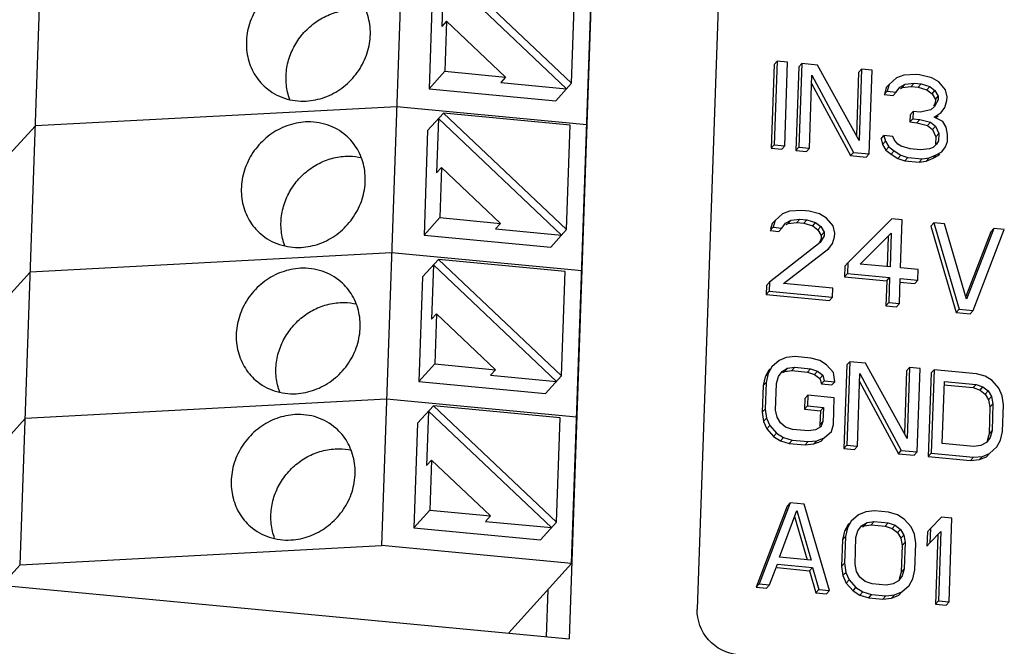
# Model space of a CAD drawing. Header units: millimetres. Extents: x -2787 to 4673, y -54 to 2046.
# Tile 18 of 124: x -1969 to -1947, y 259 to 273. Entities that reach past the tile are written whole.
import ezdxf

# ---------------------------------------------------------------- set-up
doc = ezdxf.new("R2010")
doc.units = ezdxf.units.MM
doc.header["$LTSCALE"] = 81.675
doc.layers.get('0').update_dxf_attribs({"linetype": 'CONTINUOUS'})

msp = doc.modelspace()

# ---------------------------------------------------------------- linework, layer by layer
at = {"color": 3}
for p, q in [((-1955.644, 289.169), (-1956.68, 259.209)), ((-1952.758, 287.929), (-1953.728, 259.896)), ((-1960.303, 281.59), (-1961.002, 261.359)), ((-1969.327, 260.916), (-1968.628, 281.147)), ((-1956.624, 260.945), (-1955.924, 281.175)), ((-1959.572, 274.573), (-1959.615, 273.319)), ((-1959.572, 274.573), (-1956.736, 271.888)), ((-1956.622, 272.014), (-1959.457, 274.699)), ((-1959.823, 274.295), (-1959.906, 271.887)), ((-1956.622, 272.014), (-1956.538, 274.422)), ((-1959.501, 273.445), (-1959.615, 273.319)), ((-1959.501, 273.445), (-1959.541, 272.29)), ((-1959.501, 273.445), (-1958.142, 272.158)), ((-1951.956, 272.446), (-1951.887, 272.521)), ((-1951.887, 272.521), (-1951.954, 270.595)), ((-1951.644, 272.498), (-1951.887, 272.521)), ((-1951.711, 270.572), (-1951.644, 272.498)), ((-1951.388, 272.392), (-1951.32, 272.468)), ((-1951.32, 272.468), (-1951.386, 270.541)), ((-1950.955, 272.433), (-1951.32, 272.468)), ((-1959.906, 271.887), (-1959.541, 272.29)), ((-1959.541, 272.29), (-1958.142, 272.158)), ((-1951.956, 272.446), (-1952.022, 270.519)), ((-1951.388, 272.392), (-1951.455, 270.465)), ((-1949.998, 270.697), (-1950.955, 272.433)), ((-1950.01, 272.261), (-1950.06, 270.81)), ((-1950.01, 272.261), (-1949.941, 272.337)), ((-1949.941, 272.337), (-1949.998, 270.697)), ((-1949.698, 272.314), (-1949.941, 272.337)), ((-1949.765, 270.387), (-1949.698, 272.314)), ((-1958.142, 272.158), (-1958.256, 272.032)), ((-1958.256, 272.032), (-1956.736, 271.888)), ((-1956.987, 271.611), (-1956.622, 272.014)), ((-1951.143, 270.518), (-1951.085, 272.199)), ((-1951.085, 272.199), (-1950.129, 270.422)), ((-1949.135, 272.137), (-1949.302, 271.989)), ((-1948.97, 272.204), (-1949.135, 272.137)), ((-1948.684, 272.218), (-1948.97, 272.204)), ((-1948.936, 271.995), (-1948.732, 272.017)), ((-1948.801, 271.941), (-1948.732, 272.017)), ((-1948.732, 272.017), (-1948.57, 272.002)), ((-1948.603, 272.21), (-1948.684, 272.218)), ((-1948.321, 272.143), (-1948.603, 272.21)), ((-1948.162, 272.045), (-1948.321, 272.143)), ((-1948.005, 271.866), (-1948.162, 272.045)), ((-1959.906, 271.887), (-1956.987, 271.611)), ((-1951.092, 272.008), (-1950.198, 270.346)), ((-1949.417, 271.753), (-1949.349, 271.829)), ((-1949.371, 271.913), (-1949.407, 271.789)), ((-1949.371, 271.913), (-1949.302, 271.989)), ((-1949.302, 271.989), (-1949.349, 271.829)), ((-1949.349, 271.829), (-1949.146, 271.809)), ((-1949.214, 271.734), (-1949.146, 271.809)), ((-1949.146, 271.809), (-1949.061, 271.925)), ((-1949.061, 271.925), (-1948.936, 271.995)), ((-1949.045, 271.897), (-1949.005, 271.92)), ((-1949.005, 271.92), (-1948.936, 271.995)), ((-1949.005, 271.92), (-1948.801, 271.941)), ((-1948.801, 271.941), (-1948.638, 271.926)), ((-1948.638, 271.926), (-1948.57, 272.002)), ((-1948.638, 271.926), (-1948.437, 271.866)), ((-1948.57, 272.002), (-1948.369, 271.941)), ((-1948.437, 271.866), (-1948.369, 271.941)), ((-1948.437, 271.866), (-1948.318, 271.772)), ((-1948.369, 271.941), (-1948.25, 271.848)), ((-1948.318, 271.772), (-1948.25, 271.848)), ((-1948.25, 271.848), (-1948.173, 271.717)), ((-1947.97, 271.698), (-1948.005, 271.866)), ((-1949.417, 271.753), (-1949.214, 271.734)), ((-1948.318, 271.772), (-1948.241, 271.642)), ((-1948.244, 271.56), (-1948.283, 271.49)), ((-1948.176, 271.635), (-1948.263, 271.479)), ((-1948.241, 271.642), (-1948.244, 271.56)), ((-1948.241, 271.642), (-1948.173, 271.717)), ((-1948.194, 271.615), (-1948.176, 271.635)), ((-1948.173, 271.717), (-1948.176, 271.635)), ((-1948.019, 271.456), (-1947.973, 271.616)), ((-1947.973, 271.616), (-1947.97, 271.698)), ((-1960.652, 271.474), (-1968.977, 271.031)), ((-1956.274, 271.06), (-1960.652, 271.474)), ((-1948.823, 271.285), (-1948.755, 271.361)), ((-1948.755, 271.361), (-1948.76, 271.197)), ((-1948.593, 271.346), (-1948.755, 271.361)), ((-1948.346, 271.405), (-1948.593, 271.346)), ((-1948.263, 271.479), (-1948.346, 271.405)), ((-1948.271, 271.233), (-1948.105, 271.341)), ((-1948.105, 271.341), (-1948.019, 271.456)), ((-1959.939, 270.924), (-1959.574, 271.327)), ((-1959.688, 271.201), (-1959.732, 269.947)), ((-1959.688, 271.201), (-1956.852, 268.516)), ((-1956.655, 271.051), (-1959.574, 271.327)), ((-1956.738, 268.642), (-1959.574, 271.327)), ((-1948.823, 271.285), (-1948.829, 271.122)), ((-1948.829, 271.122), (-1948.76, 271.197)), ((-1948.829, 271.122), (-1948.667, 271.106)), ((-1948.76, 271.197), (-1948.598, 271.182)), ((-1948.667, 271.106), (-1948.598, 271.182)), ((-1948.667, 271.106), (-1948.425, 271.042)), ((-1948.598, 271.182), (-1948.356, 271.118)), ((-1948.425, 271.042), (-1948.356, 271.118)), ((-1948.356, 271.118), (-1948.238, 271.024)), ((-1948.071, 271.132), (-1948.271, 271.233)), ((-1948.232, 271.227), (-1948.173, 271.265)), ((-1947.994, 271.001), (-1948.071, 271.132)), ((-1969.57, 270.377), (-1968.977, 271.031)), ((-1959.939, 270.924), (-1960.023, 268.515)), ((-1956.738, 268.642), (-1956.655, 271.051)), ((-1948.425, 271.042), (-1948.306, 270.949)), ((-1948.306, 270.949), (-1948.238, 271.024)), ((-1948.306, 270.949), (-1948.231, 270.777)), ((-1948.238, 271.024), (-1948.162, 270.853)), ((-1947.959, 270.833), (-1947.994, 271.001)), ((-1949.493, 270.732), (-1949.425, 270.808)), ((-1949.493, 270.732), (-1949.457, 270.605)), ((-1949.457, 270.605), (-1949.388, 270.681)), ((-1949.222, 270.788), (-1949.425, 270.808)), ((-1949.425, 270.808), (-1949.388, 270.681)), ((-1949.388, 270.681), (-1949.312, 270.55)), ((-1949.184, 270.703), (-1949.222, 270.788)), ((-1949.106, 270.613), (-1949.184, 270.703)), ((-1948.231, 270.777), (-1948.236, 270.613)), ((-1948.231, 270.777), (-1948.162, 270.853)), ((-1948.168, 270.689), (-1948.211, 270.61)), ((-1948.162, 270.853), (-1948.168, 270.689)), ((-1948.01, 270.55), (-1947.965, 270.669)), ((-1947.965, 270.669), (-1947.959, 270.833)), ((-1952.022, 270.519), (-1951.954, 270.595)), ((-1952.022, 270.519), (-1951.779, 270.496)), ((-1951.954, 270.595), (-1951.711, 270.572)), ((-1951.779, 270.496), (-1951.711, 270.572)), ((-1951.455, 270.465), (-1951.386, 270.541)), ((-1951.455, 270.465), (-1951.212, 270.442)), ((-1951.386, 270.541), (-1951.143, 270.518)), ((-1951.212, 270.442), (-1951.143, 270.518)), ((-1949.457, 270.605), (-1949.38, 270.475)), ((-1949.38, 270.475), (-1949.312, 270.55)), ((-1949.38, 270.475), (-1949.261, 270.381)), ((-1949.312, 270.55), (-1949.193, 270.457)), ((-1949.261, 270.381), (-1949.193, 270.457)), ((-1949.193, 270.457), (-1949.033, 270.359)), ((-1949.026, 270.564), (-1949.106, 270.613)), ((-1948.825, 270.504), (-1949.026, 270.564)), ((-1948.582, 270.481), (-1948.825, 270.504)), ((-1948.378, 270.503), (-1948.582, 270.481)), ((-1948.295, 270.536), (-1948.378, 270.503)), ((-1948.211, 270.61), (-1948.295, 270.536)), ((-1948.236, 270.613), (-1948.226, 270.624)), ((-1948.22, 270.364), (-1948.095, 270.435)), ((-1948.095, 270.435), (-1948.01, 270.55)), ((-1950.198, 270.346), (-1950.129, 270.422)), ((-1950.198, 270.346), (-1949.833, 270.312)), ((-1950.129, 270.422), (-1949.765, 270.387)), ((-1949.833, 270.312), (-1949.765, 270.387)), ((-1949.261, 270.381), (-1949.102, 270.284)), ((-1949.102, 270.284), (-1949.033, 270.359)), ((-1949.102, 270.284), (-1948.941, 270.227)), ((-1949.033, 270.359), (-1948.873, 270.303)), ((-1948.941, 270.227), (-1948.873, 270.303)), ((-1948.941, 270.227), (-1948.617, 270.197)), ((-1948.873, 270.303), (-1948.548, 270.272)), ((-1948.617, 270.197), (-1948.548, 270.272)), ((-1948.617, 270.197), (-1948.453, 270.222)), ((-1948.548, 270.272), (-1948.385, 270.298)), ((-1948.453, 270.222), (-1948.385, 270.298)), ((-1948.453, 270.222), (-1948.288, 270.289)), ((-1948.385, 270.298), (-1948.22, 270.364)), ((-1948.288, 270.289), (-1948.22, 270.364)), ((-1948.288, 270.289), (-1948.164, 270.359)), ((-1948.164, 270.359), (-1948.135, 270.391)), ((-1959.617, 270.073), (-1959.732, 269.947)), ((-1959.617, 270.073), (-1959.657, 268.918)), ((-1959.617, 270.073), (-1958.258, 268.786)), ((-1951.6, 269.07), (-1951.765, 269.004)), ((-1951.315, 269.084), (-1951.6, 269.07)), ((-1951.152, 269.069), (-1951.315, 269.084)), ((-1950.911, 269.005), (-1951.152, 269.069)), ((-1960.023, 268.515), (-1959.657, 268.918)), ((-1959.657, 268.918), (-1958.258, 268.786)), ((-1952.001, 268.779), (-1951.933, 268.855)), ((-1951.933, 268.855), (-1951.979, 268.695)), ((-1951.765, 269.004), (-1951.933, 268.855)), ((-1951.691, 268.791), (-1951.566, 268.861)), ((-1951.635, 268.786), (-1951.566, 268.861)), ((-1951.566, 268.861), (-1951.362, 268.883)), ((-1951.431, 268.808), (-1951.362, 268.883)), ((-1951.362, 268.883), (-1951.2, 268.868)), ((-1951.269, 268.792), (-1951.2, 268.868)), ((-1951.2, 268.868), (-1950.999, 268.808)), ((-1950.751, 268.908), (-1950.911, 269.005)), ((-1950.595, 268.728), (-1950.751, 268.908)), ((-1949.247, 268.889), (-1950.258, 267.874)), ((-1949.004, 268.866), (-1949.247, 268.889)), ((-1949.042, 267.759), (-1949.004, 268.866)), ((-1958.258, 268.786), (-1958.372, 268.66)), ((-1958.372, 268.66), (-1956.852, 268.516)), ((-1957.104, 268.239), (-1956.738, 268.642)), ((-1952.047, 268.619), (-1951.979, 268.695)), ((-1952.047, 268.619), (-1951.845, 268.6)), ((-1952.001, 268.779), (-1952.037, 268.655)), ((-1951.979, 268.695), (-1951.776, 268.676)), ((-1951.845, 268.6), (-1951.776, 268.676)), ((-1951.776, 268.676), (-1951.691, 268.791)), ((-1951.675, 268.763), (-1951.635, 268.786)), ((-1951.635, 268.786), (-1951.431, 268.808)), ((-1951.431, 268.808), (-1951.269, 268.792)), ((-1951.269, 268.792), (-1951.067, 268.732)), ((-1951.067, 268.732), (-1950.999, 268.808)), ((-1951.067, 268.732), (-1950.949, 268.639)), ((-1950.999, 268.808), (-1950.88, 268.714)), ((-1950.949, 268.639), (-1950.88, 268.714)), ((-1950.949, 268.639), (-1950.872, 268.508)), ((-1950.88, 268.714), (-1950.803, 268.583)), ((-1950.56, 268.56), (-1950.595, 268.728)), ((-1948.342, 268.721), (-1948.274, 268.796)), ((-1948.342, 268.721), (-1947.76, 266.733)), ((-1948.031, 268.773), (-1948.274, 268.796)), ((-1948.274, 268.796), (-1947.692, 266.808)), ((-1947.521, 267.039), (-1948.031, 268.773)), ((-1946.896, 268.666), (-1947.521, 267.039)), ((-1947.368, 266.778), (-1946.652, 268.643)), ((-1946.964, 268.59), (-1946.896, 268.666)), ((-1946.652, 268.643), (-1946.896, 268.666)), ((-1960.023, 268.515), (-1957.104, 268.239)), ((-1950.875, 268.426), (-1950.913, 268.356)), ((-1950.806, 268.501), (-1950.893, 268.345)), ((-1950.872, 268.508), (-1950.875, 268.426)), ((-1950.872, 268.508), (-1950.803, 268.583)), ((-1950.803, 268.583), (-1950.806, 268.501)), ((-1950.609, 268.318), (-1950.563, 268.478)), ((-1950.563, 268.478), (-1950.56, 268.56)), ((-1949.974, 267.847), (-1949.258, 268.561)), ((-1949.327, 268.485), (-1949.351, 267.784)), ((-1949.258, 268.561), (-1949.285, 267.782)), ((-1946.964, 268.59), (-1947.538, 267.097)), ((-1950.893, 268.345), (-1952.063, 267.428)), ((-1951.739, 267.397), (-1950.694, 268.203)), ((-1950.713, 268.182), (-1950.694, 268.203)), ((-1950.694, 268.203), (-1950.609, 268.318)), ((-1960.769, 268.103), (-1969.094, 267.66)), ((-1956.39, 267.688), (-1960.769, 268.103)), ((-1960.056, 267.552), (-1959.691, 267.955)), ((-1956.772, 267.679), (-1959.691, 267.955)), ((-1956.855, 265.27), (-1959.691, 267.955)), ((-1959.805, 267.829), (-1959.848, 266.575)), ((-1959.805, 267.829), (-1956.969, 265.144)), ((-1950.327, 267.798), (-1950.335, 267.552)), ((-1950.327, 267.798), (-1950.258, 267.874)), ((-1950.258, 267.874), (-1950.267, 267.628)), ((-1949.285, 267.782), (-1949.974, 267.847)), ((-1948.637, 267.72), (-1949.042, 267.759)), ((-1948.645, 267.474), (-1948.637, 267.72)), ((-1969.687, 267.006), (-1969.094, 267.66)), ((-1960.056, 267.552), (-1960.139, 265.144)), ((-1956.855, 265.27), (-1956.772, 267.679)), ((-1950.335, 267.552), (-1950.267, 267.628)), ((-1950.335, 267.552), (-1949.362, 267.46)), ((-1950.267, 267.628), (-1949.294, 267.536)), ((-1949.362, 267.46), (-1949.294, 267.536)), ((-1949.294, 267.536), (-1949.314, 266.962)), ((-1949.07, 266.939), (-1949.05, 267.513)), ((-1949.05, 267.513), (-1948.645, 267.474)), ((-1948.714, 267.399), (-1948.645, 267.474)), ((-1952.132, 267.352), (-1952.139, 267.147)), ((-1952.132, 267.352), (-1952.063, 267.428)), ((-1952.063, 267.428), (-1952.07, 267.223)), ((-1950.604, 267.29), (-1951.739, 267.397)), ((-1950.611, 267.085), (-1950.604, 267.29)), ((-1949.362, 267.46), (-1949.382, 266.886)), ((-1949.058, 267.431), (-1948.714, 267.399)), ((-1952.139, 267.147), (-1952.07, 267.223)), ((-1952.139, 267.147), (-1950.679, 267.009)), ((-1952.07, 267.223), (-1950.611, 267.085)), ((-1950.679, 267.009), (-1950.611, 267.085)), ((-1949.382, 266.886), (-1949.314, 266.962)), ((-1949.382, 266.886), (-1949.139, 266.863)), ((-1949.314, 266.962), (-1949.07, 266.939)), ((-1949.139, 266.863), (-1949.07, 266.939)), ((-1947.76, 266.733), (-1947.692, 266.808)), ((-1947.692, 266.808), (-1947.368, 266.778)), ((-1959.734, 266.701), (-1959.848, 266.575)), ((-1959.734, 266.701), (-1959.774, 265.547)), ((-1959.734, 266.701), (-1958.375, 265.414)), ((-1947.76, 266.733), (-1947.436, 266.702)), ((-1947.436, 266.702), (-1947.368, 266.778)), ((-1951.676, 265.695), (-1951.841, 265.628)), ((-1951.472, 265.716), (-1951.676, 265.695)), ((-1951.107, 265.682), (-1951.472, 265.716)), ((-1950.906, 265.622), (-1951.107, 265.682)), ((-1960.139, 265.144), (-1959.774, 265.547)), ((-1959.774, 265.547), (-1958.375, 265.414)), ((-1952.009, 265.479), (-1952.095, 265.323)), ((-1952.077, 265.404), (-1952.048, 265.436)), ((-1951.841, 265.628), (-1952.009, 265.479)), ((-1951.768, 265.374), (-1951.644, 265.445)), ((-1951.712, 265.369), (-1951.644, 265.445)), ((-1951.644, 265.445), (-1951.48, 265.47)), ((-1951.549, 265.395), (-1951.48, 265.47)), ((-1951.48, 265.47), (-1951.115, 265.436)), ((-1951.184, 265.36), (-1951.115, 265.436)), ((-1951.115, 265.436), (-1950.955, 265.38)), ((-1950.746, 265.524), (-1950.906, 265.622)), ((-1950.59, 265.345), (-1950.746, 265.524)), ((-1950.283, 265.522), (-1950.35, 263.595)), ((-1950.283, 265.522), (-1950.215, 265.597)), ((-1950.215, 265.597), (-1950.282, 263.671)), ((-1949.85, 265.563), (-1950.215, 265.597)), ((-1948.893, 263.827), (-1949.85, 265.563)), ((-1948.905, 265.391), (-1948.836, 265.467)), ((-1948.836, 265.467), (-1948.893, 263.827)), ((-1948.593, 265.444), (-1948.836, 265.467)), ((-1948.66, 263.517), (-1948.593, 265.444)), ((-1958.375, 265.414), (-1958.489, 265.288)), ((-1958.489, 265.288), (-1956.969, 265.144)), ((-1957.22, 264.867), (-1956.855, 265.27)), ((-1952.164, 265.247), (-1952.212, 265.046)), ((-1952.077, 265.404), (-1952.164, 265.247)), ((-1952.164, 265.247), (-1952.095, 265.323)), ((-1952.095, 265.323), (-1952.143, 265.122)), ((-1951.9, 265.099), (-1951.854, 265.259)), ((-1951.854, 265.259), (-1951.768, 265.374)), ((-1951.753, 265.346), (-1951.712, 265.369)), ((-1951.712, 265.369), (-1951.549, 265.395)), ((-1951.549, 265.395), (-1951.184, 265.36)), ((-1951.184, 265.36), (-1951.023, 265.304)), ((-1951.023, 265.304), (-1950.955, 265.38)), ((-1951.023, 265.304), (-1950.904, 265.21)), ((-1950.955, 265.38), (-1950.836, 265.286)), ((-1950.904, 265.21), (-1950.836, 265.286)), ((-1950.904, 265.21), (-1950.868, 265.084)), ((-1950.836, 265.286), (-1950.8, 265.159)), ((-1950.556, 265.136), (-1950.59, 265.345)), ((-1950.038, 263.648), (-1949.98, 265.328)), ((-1949.98, 265.328), (-1949.025, 263.552)), ((-1948.905, 265.391), (-1948.955, 263.94)), ((-1948.337, 265.338), (-1948.404, 263.411)), ((-1948.337, 265.338), (-1948.269, 265.413)), ((-1948.269, 265.413), (-1948.336, 263.487)), ((-1947.296, 265.321), (-1948.269, 265.413)), ((-1947.095, 265.261), (-1947.296, 265.321)), ((-1946.935, 265.164), (-1947.095, 265.261)), ((-1960.139, 265.144), (-1957.22, 264.867)), ((-1952.212, 265.046), (-1952.233, 264.431)), ((-1952.212, 265.046), (-1952.143, 265.122)), ((-1952.143, 265.122), (-1952.164, 264.507)), ((-1951.921, 264.484), (-1951.9, 265.099)), ((-1950.868, 265.084), (-1950.8, 265.159)), ((-1950.868, 265.084), (-1950.625, 265.061)), ((-1950.8, 265.159), (-1950.556, 265.136)), ((-1950.625, 265.061), (-1950.556, 265.136)), ((-1949.987, 265.138), (-1949.093, 263.476)), ((-1948.084, 263.709), (-1948.034, 265.144)), ((-1948.042, 265.063), (-1947.373, 265)), ((-1948.034, 265.144), (-1947.304, 265.075)), ((-1947.373, 265), (-1947.304, 265.075)), ((-1947.373, 265), (-1947.212, 264.943)), ((-1947.304, 265.075), (-1947.144, 265.019)), ((-1947.212, 264.943), (-1947.144, 265.019)), ((-1947.144, 265.019), (-1947.025, 264.925)), ((-1946.779, 264.984), (-1946.935, 265.164)), ((-1946.703, 264.813), (-1946.779, 264.984)), ((-1951.246, 264.749), (-1951.177, 264.825)), ((-1951.177, 264.825), (-1951.186, 264.579)), ((-1950.569, 264.767), (-1951.177, 264.825)), ((-1950.59, 264.152), (-1950.569, 264.767)), ((-1947.212, 264.943), (-1947.093, 264.85)), ((-1947.093, 264.85), (-1947.025, 264.925)), ((-1947.093, 264.85), (-1947.017, 264.719)), ((-1947.025, 264.925), (-1946.948, 264.795)), ((-1947.017, 264.719), (-1946.948, 264.795)), ((-1946.948, 264.795), (-1946.913, 264.627)), ((-1946.67, 264.604), (-1946.703, 264.813)), ((-1960.886, 264.731), (-1969.211, 264.288)), ((-1956.507, 264.317), (-1960.886, 264.731)), ((-1960.172, 264.18), (-1959.807, 264.583)), ((-1956.888, 264.307), (-1959.807, 264.583)), ((-1956.971, 261.899), (-1959.807, 264.583)), ((-1951.246, 264.749), (-1951.254, 264.503)), ((-1951.254, 264.503), (-1951.186, 264.579)), ((-1951.186, 264.579), (-1950.821, 264.544)), ((-1950.889, 264.469), (-1950.821, 264.544)), ((-1950.821, 264.544), (-1950.832, 264.216)), ((-1947.017, 264.719), (-1946.982, 264.551)), ((-1946.982, 264.551), (-1947.003, 263.936)), ((-1946.982, 264.551), (-1946.913, 264.627)), ((-1946.913, 264.627), (-1946.934, 264.012)), ((-1946.691, 263.989), (-1946.67, 264.604)), ((-1959.921, 264.457), (-1959.965, 263.203)), ((-1959.921, 264.457), (-1957.086, 261.773)), ((-1956.971, 261.899), (-1956.888, 264.307)), ((-1952.233, 264.431), (-1952.164, 264.507)), ((-1952.233, 264.431), (-1952.199, 264.223)), ((-1952.199, 264.223), (-1952.131, 264.298)), ((-1952.164, 264.507), (-1952.131, 264.298)), ((-1952.131, 264.298), (-1952.056, 264.127)), ((-1951.886, 264.316), (-1951.921, 264.484)), ((-1951.809, 264.186), (-1951.886, 264.316)), ((-1951.254, 264.503), (-1950.889, 264.469)), ((-1950.889, 264.469), (-1950.901, 264.141)), ((-1969.803, 263.634), (-1969.211, 264.288)), ((-1960.172, 264.18), (-1960.256, 261.772)), ((-1952.199, 264.223), (-1952.124, 264.051)), ((-1952.124, 264.051), (-1952.056, 264.127)), ((-1952.056, 264.127), (-1951.899, 263.947)), ((-1951.691, 264.092), (-1951.809, 264.186)), ((-1951.53, 264.036), (-1951.691, 264.092)), ((-1950.877, 264.097), (-1951.001, 264.027)), ((-1950.901, 264.141), (-1950.912, 264.11)), ((-1950.901, 264.141), (-1950.832, 264.216)), ((-1950.832, 264.216), (-1950.877, 264.097)), ((-1950.637, 263.992), (-1950.59, 264.152)), ((-1952.124, 264.051), (-1951.967, 263.872)), ((-1951.967, 263.872), (-1951.899, 263.947)), ((-1951.967, 263.872), (-1951.808, 263.774)), ((-1951.899, 263.947), (-1951.74, 263.85)), ((-1951.808, 263.774), (-1951.74, 263.85)), ((-1951.74, 263.85), (-1951.538, 263.79)), ((-1951.165, 264.001), (-1951.53, 264.036)), ((-1951.001, 264.027), (-1951.165, 264.001)), ((-1950.804, 263.844), (-1950.637, 263.992)), ((-1946.981, 263.852), (-1947.066, 263.737)), ((-1947.003, 263.936), (-1947.049, 263.776)), ((-1947.003, 263.936), (-1946.934, 264.012)), ((-1946.934, 264.012), (-1946.981, 263.852)), ((-1946.739, 263.788), (-1946.691, 263.989)), ((-1951.808, 263.774), (-1951.607, 263.714)), ((-1951.607, 263.714), (-1951.538, 263.79)), ((-1951.607, 263.714), (-1951.242, 263.68)), ((-1951.538, 263.79), (-1951.173, 263.755)), ((-1951.242, 263.68), (-1951.173, 263.755)), ((-1951.242, 263.68), (-1951.038, 263.701)), ((-1951.173, 263.755), (-1950.969, 263.777)), ((-1951.038, 263.701), (-1950.969, 263.777)), ((-1951.038, 263.701), (-1950.873, 263.768)), ((-1950.969, 263.777), (-1950.804, 263.844)), ((-1950.873, 263.768), (-1950.804, 263.844)), ((-1950.35, 263.595), (-1950.282, 263.671)), ((-1950.282, 263.671), (-1950.038, 263.648)), ((-1950.107, 263.572), (-1950.038, 263.648)), ((-1947.354, 263.64), (-1948.084, 263.709)), ((-1947.19, 263.666), (-1947.354, 263.64)), ((-1947.066, 263.737), (-1947.19, 263.666)), ((-1946.993, 263.483), (-1946.826, 263.632)), ((-1946.826, 263.632), (-1946.739, 263.788)), ((-1950.35, 263.595), (-1950.107, 263.572)), ((-1949.093, 263.476), (-1949.025, 263.552)), ((-1949.093, 263.476), (-1948.728, 263.442)), ((-1949.025, 263.552), (-1948.66, 263.517)), ((-1948.728, 263.442), (-1948.66, 263.517)), ((-1948.404, 263.411), (-1948.336, 263.487)), ((-1948.404, 263.411), (-1947.431, 263.319)), ((-1948.336, 263.487), (-1947.363, 263.394)), ((-1947.431, 263.319), (-1947.363, 263.394)), ((-1947.363, 263.394), (-1947.158, 263.416)), ((-1947.227, 263.341), (-1947.158, 263.416)), ((-1947.227, 263.341), (-1947.062, 263.407)), ((-1947.158, 263.416), (-1946.993, 263.483)), ((-1947.062, 263.407), (-1946.993, 263.483)), ((-1959.851, 263.329), (-1959.965, 263.203)), ((-1959.851, 263.329), (-1959.89, 262.175)), ((-1959.851, 263.329), (-1958.491, 262.043)), ((-1947.431, 263.319), (-1947.227, 263.341)), ((-1951.657, 262.269), (-1952.372, 260.404)), ((-1951.588, 262.345), (-1952.304, 260.479)), ((-1951.657, 262.269), (-1951.588, 262.345)), ((-1951.264, 262.314), (-1951.588, 262.345)), ((-1950.682, 260.326), (-1951.264, 262.314)), ((-1960.256, 261.772), (-1959.89, 262.175)), ((-1959.89, 262.175), (-1958.491, 262.043)), ((-1958.491, 262.043), (-1958.605, 261.917)), ((-1951.835, 261.093), (-1951.432, 262.165)), ((-1951.432, 262.165), (-1951.105, 261.024)), ((-1950.011, 262.072), (-1950.179, 261.923)), ((-1949.846, 262.139), (-1950.011, 262.072)), ((-1949.642, 262.16), (-1949.846, 262.139)), ((-1949.318, 262.13), (-1949.642, 262.16)), ((-1949.117, 262.07), (-1949.318, 262.13)), ((-1948.957, 261.972), (-1949.117, 262.07)), ((-1958.605, 261.917), (-1957.086, 261.773)), ((-1957.337, 261.496), (-1956.971, 261.899)), ((-1951.483, 262.029), (-1951.198, 261.033)), ((-1950.248, 261.848), (-1950.335, 261.692)), ((-1950.179, 261.923), (-1950.266, 261.767)), ((-1950.248, 261.848), (-1950.219, 261.88)), ((-1950.024, 261.703), (-1949.939, 261.818)), ((-1949.939, 261.818), (-1949.814, 261.889)), ((-1949.923, 261.791), (-1949.883, 261.813)), ((-1949.883, 261.813), (-1949.814, 261.889)), ((-1949.883, 261.813), (-1949.719, 261.839)), ((-1949.814, 261.889), (-1949.651, 261.915)), ((-1949.719, 261.839), (-1949.651, 261.915)), ((-1949.719, 261.839), (-1949.395, 261.808)), ((-1949.651, 261.915), (-1949.326, 261.884)), ((-1949.395, 261.808), (-1949.326, 261.884)), ((-1949.395, 261.808), (-1949.234, 261.752)), ((-1949.326, 261.884), (-1949.166, 261.827)), ((-1949.234, 261.752), (-1949.166, 261.827)), ((-1949.166, 261.827), (-1949.047, 261.734)), ((-1948.801, 261.793), (-1948.957, 261.972)), ((-1948.102, 262.015), (-1948.355, 261.751)), ((-1947.858, 261.992), (-1948.102, 262.015)), ((-1947.925, 260.065), (-1947.858, 261.992)), ((-1960.256, 261.772), (-1957.337, 261.496)), ((-1950.335, 261.692), (-1950.382, 261.49)), ((-1950.335, 261.692), (-1950.266, 261.767)), ((-1950.266, 261.767), (-1950.314, 261.566)), ((-1950.07, 261.543), (-1950.024, 261.703)), ((-1949.234, 261.752), (-1949.115, 261.658)), ((-1949.115, 261.658), (-1949.047, 261.734)), ((-1949.115, 261.658), (-1949.039, 261.528)), ((-1949.047, 261.734), (-1948.97, 261.603)), ((-1949.039, 261.528), (-1948.97, 261.603)), ((-1948.97, 261.603), (-1948.935, 261.436)), ((-1948.725, 261.621), (-1948.801, 261.793)), ((-1948.692, 261.412), (-1948.725, 261.621)), ((-1948.423, 261.675), (-1948.435, 261.347)), ((-1948.423, 261.675), (-1948.355, 261.751)), ((-1948.355, 261.751), (-1948.366, 261.423)), ((-1948.366, 261.423), (-1948.113, 261.687)), ((-1948.182, 261.611), (-1948.237, 260.012)), ((-1948.113, 261.687), (-1948.168, 260.088)), ((-1969.327, 260.916), (-1961.002, 261.359)), ((-1956.624, 260.945), (-1961.002, 261.359)), ((-1950.382, 261.49), (-1950.403, 260.876)), ((-1950.382, 261.49), (-1950.314, 261.566)), ((-1950.314, 261.566), (-1950.335, 260.951)), ((-1950.092, 260.928), (-1950.07, 261.543)), ((-1949.039, 261.528), (-1949.004, 261.36)), ((-1949.004, 261.36), (-1949.025, 260.745)), ((-1949.004, 261.36), (-1948.935, 261.436)), ((-1948.935, 261.436), (-1948.956, 260.821)), ((-1948.713, 260.798), (-1948.692, 261.412)), ((-1948.435, 261.347), (-1948.366, 261.423)), ((-1969.753, 260.446), (-1969.327, 260.916)), ((-1956.624, 260.945), (-1958.077, 259.341)), ((-1952.06, 260.456), (-1951.881, 260.933)), ((-1951.881, 260.933), (-1951.07, 260.856)), ((-1951.105, 261.024), (-1951.835, 261.093)), ((-1950.403, 260.876), (-1950.335, 260.951)), ((-1950.335, 260.951), (-1950.301, 260.742)), ((-1950.057, 260.76), (-1950.092, 260.928)), ((-1951.889, 260.852), (-1951.139, 260.781)), ((-1951.139, 260.781), (-1951.07, 260.856)), ((-1951.139, 260.781), (-1950.994, 260.273)), ((-1951.07, 260.856), (-1950.925, 260.349)), ((-1950.403, 260.876), (-1950.37, 260.667)), ((-1950.37, 260.667), (-1950.301, 260.742)), ((-1950.301, 260.742), (-1950.226, 260.571)), ((-1949.98, 260.63), (-1950.057, 260.76)), ((-1949.025, 260.745), (-1949.071, 260.585)), ((-1949.025, 260.745), (-1948.956, 260.821)), ((-1948.956, 260.821), (-1949.003, 260.66)), ((-1948.761, 260.596), (-1948.713, 260.798)), ((-1969.913, 260.461), (-1956.68, 259.209)), ((-1952.372, 260.404), (-1952.304, 260.479)), ((-1952.304, 260.479), (-1952.06, 260.456)), ((-1952.129, 260.381), (-1952.06, 260.456)), ((-1950.37, 260.667), (-1950.295, 260.495)), ((-1950.295, 260.495), (-1950.226, 260.571)), ((-1950.295, 260.495), (-1950.138, 260.316)), ((-1950.226, 260.571), (-1950.07, 260.391)), ((-1949.861, 260.536), (-1949.98, 260.63)), ((-1949.7, 260.48), (-1949.861, 260.536)), ((-1949.376, 260.449), (-1949.7, 260.48)), ((-1949.212, 260.475), (-1949.376, 260.449)), ((-1949.088, 260.545), (-1949.212, 260.475)), ((-1949.003, 260.66), (-1949.088, 260.545)), ((-1948.848, 260.44), (-1948.761, 260.596)), ((-1957.168, 260.344), (-1957.205, 259.258)), ((-1952.372, 260.404), (-1952.129, 260.381)), ((-1950.994, 260.273), (-1950.925, 260.349)), ((-1950.994, 260.273), (-1950.75, 260.25)), ((-1950.925, 260.349), (-1950.682, 260.326)), ((-1950.75, 260.25), (-1950.682, 260.326)), ((-1950.138, 260.316), (-1950.07, 260.391)), ((-1950.138, 260.316), (-1949.979, 260.218)), ((-1950.07, 260.391), (-1949.91, 260.294)), ((-1949.979, 260.218), (-1949.91, 260.294)), ((-1949.979, 260.218), (-1949.777, 260.158)), ((-1949.91, 260.294), (-1949.709, 260.234)), ((-1949.777, 260.158), (-1949.709, 260.234)), ((-1949.709, 260.234), (-1949.385, 260.203)), ((-1949.385, 260.203), (-1949.18, 260.225)), ((-1949.249, 260.149), (-1949.18, 260.225)), ((-1949.249, 260.149), (-1949.084, 260.216)), ((-1949.18, 260.225), (-1949.015, 260.292)), ((-1949.084, 260.216), (-1949.015, 260.292)), ((-1949.015, 260.292), (-1948.848, 260.44)), ((-1949.777, 260.158), (-1949.453, 260.128)), ((-1949.453, 260.128), (-1949.385, 260.203)), ((-1949.453, 260.128), (-1949.249, 260.149)), ((-1948.237, 260.012), (-1948.168, 260.088)), ((-1948.237, 260.012), (-1947.994, 259.989)), ((-1948.168, 260.088), (-1947.925, 260.065)), ((-1947.994, 259.989), (-1947.925, 260.065))]:
    msp.add_line(p, q, dxfattribs=at)
for points, knots in [([(-1962.638, 274.494), (-1962.783, 274.486), (-1963.077, 274.425), (-1963.473, 274.21), (-1963.799, 273.892), (-1964.025, 273.498), (-1964.132, 273.063), (-1964.108, 272.625), (-1963.955, 272.223), (-1963.773, 272.004), (-1963.669, 271.914)], [0, 0, 0, 0, 0.124875, 0.252582, 0.381767, 0.51059, 0.637322, 0.760919, 0.881421, 1, 1, 1, 1]), ([(-1962.738, 271.604), (-1962.593, 271.612), (-1962.3, 271.673), (-1961.903, 271.888), (-1961.578, 272.206), (-1961.351, 272.6), (-1961.244, 273.035), (-1961.268, 273.473), (-1961.421, 273.874), (-1961.603, 274.094), (-1961.707, 274.184)], [0, 0, 0, 0, 0.124875, 0.252582, 0.381767, 0.51059, 0.637322, 0.760919, 0.881421, 1, 1, 1, 1]), ([(-1963.114, 271.642), (-1963.155, 271.749), (-1963.209, 271.978), (-1963.203, 272.334), (-1963.112, 272.685), (-1962.942, 273.009), (-1962.703, 273.29), (-1962.409, 273.509), (-1962.078, 273.655), (-1961.841, 273.697), (-1961.724, 273.704)], [0, 0, 0, 0, 0.120407, 0.243423, 0.368885, 0.496084, 0.623932, 0.75121, 0.876807, 1, 1, 1, 1]), ([(-1963.669, 271.914), (-1963.544, 271.806), (-1963.246, 271.637), (-1962.906, 271.595), (-1962.738, 271.604)], [0, 0, 0, 0, 0.494498, 1, 1, 1, 1]), ([(-1962.755, 271.122), (-1962.9, 271.114), (-1963.193, 271.053), (-1963.589, 270.838), (-1963.915, 270.52), (-1964.142, 270.126), (-1964.248, 269.691), (-1964.225, 269.253), (-1964.072, 268.852), (-1963.89, 268.632), (-1963.785, 268.542)], [0, 0, 0, 0, 0.124875, 0.252582, 0.381767, 0.51059, 0.637322, 0.760919, 0.881421, 1, 1, 1, 1]), ([(-1961.824, 270.812), (-1961.949, 270.92), (-1962.247, 271.089), (-1962.587, 271.131), (-1962.755, 271.122)], [0, 0, 0, 0, 0.494498, 1, 1, 1, 1]), ([(-1962.855, 268.232), (-1962.709, 268.24), (-1962.416, 268.301), (-1962.02, 268.516), (-1961.694, 268.834), (-1961.468, 269.228), (-1961.361, 269.663), (-1961.385, 270.101), (-1961.538, 270.503), (-1961.719, 270.722), (-1961.824, 270.812)], [0, 0, 0, 0, 0.124875, 0.252582, 0.381767, 0.51059, 0.637322, 0.760919, 0.881421, 1, 1, 1, 1]), ([(-1963.231, 268.27), (-1963.271, 268.378), (-1963.325, 268.607), (-1963.319, 268.962), (-1963.228, 269.313), (-1963.059, 269.638), (-1962.82, 269.918), (-1962.526, 270.137), (-1962.194, 270.283), (-1961.958, 270.326), (-1961.84, 270.332)], [0, 0, 0, 0, 0.120407, 0.243423, 0.368885, 0.496084, 0.623932, 0.75121, 0.876807, 1, 1, 1, 1]), ([(-1961.84, 270.332), (-1961.808, 270.334), (-1961.682, 270.336), (-1961.555, 270.321), (-1961.463, 270.3)], [0, 0, 0, 0, 0.25224, 1, 1, 1, 1]), ([(-1963.785, 268.542), (-1963.661, 268.434), (-1963.362, 268.266), (-1963.023, 268.223), (-1962.855, 268.232)], [0, 0, 0, 0, 0.494498, 1, 1, 1, 1]), ([(-1962.871, 267.75), (-1963.017, 267.743), (-1963.31, 267.681), (-1963.706, 267.467), (-1964.032, 267.148), (-1964.258, 266.755), (-1964.365, 266.32), (-1964.341, 265.881), (-1964.188, 265.48), (-1964.007, 265.261), (-1963.902, 265.17)], [0, 0, 0, 0, 0.124875, 0.252582, 0.381767, 0.51059, 0.637322, 0.760919, 0.881421, 1, 1, 1, 1]), ([(-1961.941, 267.44), (-1962.065, 267.548), (-1962.364, 267.717), (-1962.703, 267.759), (-1962.871, 267.75)], [0, 0, 0, 0, 0.494498, 1, 1, 1, 1]), ([(-1962.971, 264.86), (-1962.826, 264.868), (-1962.533, 264.93), (-1962.137, 265.144), (-1961.811, 265.462), (-1961.584, 265.856), (-1961.478, 266.291), (-1961.501, 266.73), (-1961.654, 267.131), (-1961.836, 267.35), (-1961.941, 267.44)], [0, 0, 0, 0, 0.124875, 0.252582, 0.381767, 0.51059, 0.637322, 0.760919, 0.881421, 1, 1, 1, 1]), ([(-1963.347, 264.898), (-1963.388, 265.006), (-1963.442, 265.235), (-1963.436, 265.591), (-1963.345, 265.941), (-1963.175, 266.266), (-1962.936, 266.546), (-1962.643, 266.766), (-1962.311, 266.911), (-1962.074, 266.954), (-1961.957, 266.96)], [0, 0, 0, 0, 0.120407, 0.243423, 0.368885, 0.496084, 0.623932, 0.75121, 0.876807, 1, 1, 1, 1]), ([(-1961.957, 266.96), (-1961.925, 266.962), (-1961.798, 266.964), (-1961.671, 266.949), (-1961.579, 266.928)], [0, 0, 0, 0, 0.25224, 1, 1, 1, 1]), ([(-1963.902, 265.17), (-1963.777, 265.063), (-1963.479, 264.894), (-1963.139, 264.851), (-1962.971, 264.86)], [0, 0, 0, 0, 0.494498, 1, 1, 1, 1]), ([(-1962.988, 264.379), (-1963.133, 264.371), (-1963.426, 264.309), (-1963.823, 264.095), (-1964.148, 263.777), (-1964.375, 263.383), (-1964.482, 262.948), (-1964.458, 262.51), (-1964.305, 262.108), (-1964.123, 261.889), (-1964.019, 261.799)], [0, 0, 0, 0, 0.124875, 0.252582, 0.381767, 0.51059, 0.637322, 0.760919, 0.881421, 1, 1, 1, 1]), ([(-1962.057, 264.069), (-1962.182, 264.176), (-1962.48, 264.345), (-1962.82, 264.388), (-1962.988, 264.379)], [0, 0, 0, 0, 0.494498, 1, 1, 1, 1]), ([(-1963.088, 261.489), (-1962.942, 261.496), (-1962.649, 261.558), (-1962.253, 261.773), (-1961.927, 262.091), (-1961.701, 262.484), (-1961.594, 262.92), (-1961.618, 263.358), (-1961.771, 263.759), (-1961.953, 263.978), (-1962.057, 264.069)], [0, 0, 0, 0, 0.124875, 0.252582, 0.381767, 0.51059, 0.637322, 0.760919, 0.881421, 1, 1, 1, 1]), ([(-1963.464, 261.526), (-1963.504, 261.634), (-1963.558, 261.863), (-1963.552, 262.219), (-1963.462, 262.569), (-1963.292, 262.894), (-1963.053, 263.175), (-1962.759, 263.394), (-1962.427, 263.54), (-1962.191, 263.582), (-1962.073, 263.588)], [0, 0, 0, 0, 0.120407, 0.243423, 0.368885, 0.496084, 0.623932, 0.75121, 0.876807, 1, 1, 1, 1]), ([(-1962.073, 263.588), (-1962.042, 263.59), (-1961.915, 263.593), (-1961.788, 263.578), (-1961.696, 263.557)], [0, 0, 0, 0, 0.25224, 1, 1, 1, 1]), ([(-1964.019, 261.799), (-1963.894, 261.691), (-1963.595, 261.522), (-1963.256, 261.48), (-1963.088, 261.489)], [0, 0, 0, 0, 0.494498, 1, 1, 1, 1]), ([(-1952.788, 258.84), (-1953.041, 258.864), (-1953.541, 259.117), (-1953.736, 259.644), (-1953.728, 259.896)], [0, 0, 0, 0, 0.502348, 1, 1, 1, 1])]:
    msp.add_open_spline(points, degree=3, knots=knots, dxfattribs=at)

doc.saveas('drawing.dxf')
